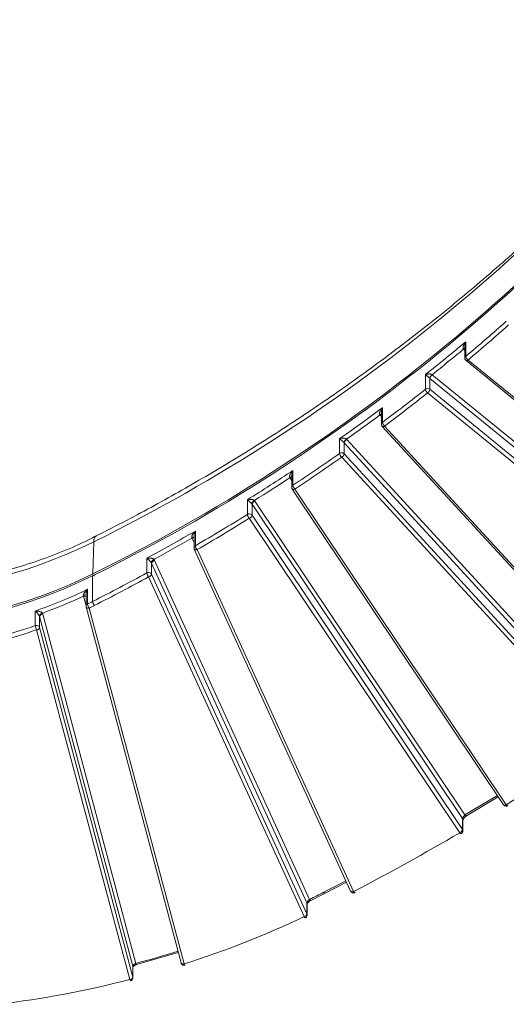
# Model space of a CAD drawing. Header units: millimetres. Extents: x 0 to 420, y 0 to 297.
# Tile 37 of 64: x 338 to 357, y 94 to 133. Entities that reach past the tile are written whole.
import ezdxf

# ---------------------------------------------------------------- set-up
doc = ezdxf.new("R2010")
doc.units = ezdxf.units.MM

msp = doc.modelspace()

# ---------------------------------------------------------------- linework, layer by layer
at = {"color": 7, "linetype": 'Continuous', "lineweight": 15}
for p, q in [((355.21802608, 120.29198425), (355.21802608, 119.8135138)), ((355.25336555, 119.88463108), (355.25336555, 120.46191996)), ((355.24620388, 119.73445694), (355.26544129, 119.71838403)), ((355.26396483, 119.71669243), (364.10857055, 112.49471089)), ((364.18763014, 112.5193733), (355.34302441, 119.74135484)), ((353.66493974, 119.16490546), (353.66493974, 118.58761657)), ((353.93109182, 119.16201775), (362.77341634, 111.94189891)), ((353.84042275, 118.5865793), (353.84042275, 119.01955671)), ((353.84042275, 119.01955671), (353.84270395, 119.01768542)), ((362.68502847, 111.79756657), (353.84270395, 119.01768542)), ((353.75203422, 118.44224642), (362.59663995, 111.22026488)), ((362.68502847, 111.36459776), (353.84042275, 118.5865793)), ((351.93207371, 117.68230751), (351.93207371, 117.20980272)), ((351.97270525, 117.28512073), (351.97270525, 117.86240961)), ((351.96493047, 117.12533499), (362.26825409, 105.88677104)), ((362.36039303, 105.89908196), (352.05707237, 117.13764403)), ((350.28733213, 116.63998961), (350.28733213, 116.06270073)), ((350.46904168, 116.0465807), (350.46904168, 116.47954951)), ((360.75179048, 105.26342665), (350.46904168, 116.47954951)), ((350.55801829, 116.62412168), (350.56911114, 116.61287482)), ((350.56911114, 116.61287482), (360.84316724, 105.40623325)), ((360.75179048, 104.83045784), (350.46904168, 116.0465807)), ((350.36897189, 115.91325513), (360.65172357, 104.69713032)), ((348.44788075, 114.80718252), (348.44788075, 115.38447141)), ((348.40155379, 115.19487149), (348.40155379, 114.72786784)), ((348.42264327, 114.65838439), (356.74092129, 102.21937591)), ((348.42435532, 114.65606177), (348.42264327, 114.65838439)), ((356.84482776, 102.21670276), (348.52655229, 114.65570902)), ((346.65694756, 114.23524861), (346.65694756, 113.65795973)), ((346.9521495, 114.17974967), (355.22191182, 101.81328771)), ((346.84243798, 113.62570637), (346.84243798, 114.05867518)), ((355.12729511, 101.66964232), (346.84243798, 114.05867518)), ((346.73272646, 113.50463188), (355.01758357, 101.115599)), ((355.12729511, 101.23667351), (346.84243798, 113.62570637)), ((344.60764472, 112.42527375), (344.60764472, 113.00256263)), ((340.56629125, 111.30957137), (340.60854808, 112.57809366)), ((344.5551202, 112.8024012), (344.5551202, 112.34211162)), ((344.56641917, 112.29017712), (350.7219366, 98.81433326)), ((350.83563563, 98.79410852), (344.68011869, 112.26995279)), ((342.70044829, 111.92909408), (342.70044829, 111.3518052)), ((342.88696357, 111.30257911), (342.88696357, 111.73554793)), ((349.00218515, 98.34791452), (342.88696357, 111.73554793)), ((343.00407946, 111.84337899), (349.10381833, 98.48964478)), ((340.56499524, 110.22885716), (340.56499524, 111.23911055)), ((342.76984209, 111.19475209), (348.88506697, 97.80711706)), ((349.00218515, 97.9149457), (342.88696357, 111.30257911)), ((340.36423663, 110.12867405), (340.36423663, 110.70596293)), ((340.30365185, 110.495259), (340.30365185, 110.04120176)), ((338.30686785, 109.8508612), (338.30686785, 109.27357232)), ((340.30488596, 110.0408544), (340.30811744, 110.00963504)), ((340.30786192, 110.00902636), (344.04466342, 95.98265784)), ((344.1654497, 95.94267696), (340.42865084, 109.96904333)), ((338.47772195, 109.20126828), (338.47772195, 109.63423709)), ((342.14893373, 95.85405464), (338.47772195, 109.63423709)), ((338.59986352, 109.72809554), (342.26603085, 95.96684759)), ((338.35557578, 109.10741466), (342.02679085, 95.3272306)), ((342.14893373, 95.42108583), (338.47772195, 109.20126828)), ((355.28066881, 101.77602405), (356.53284114, 102.5305388)), ((356.74282168, 102.21681997), (356.74092129, 102.21937591)), ((355.12729511, 101.66964232), (355.12729511, 101.23667351)), ((355.14258454, 101.18775796), (355.14258454, 101.62072678)), ((349.7181745, 98.72787324), (350.56311147, 99.16203788)), ((349.15448806, 98.44826414), (349.7181745, 98.72787324)), ((349.00218515, 98.34791452), (349.00218515, 97.9149457)), ((349.0100653, 97.87927817), (349.0100653, 98.31224699)), ((342.29594326, 95.91811104), (343.93613792, 96.39001505)), ((342.14893373, 95.85405464), (342.14893373, 95.42108583)), ((342.15178918, 95.39939171), (342.15178918, 95.83236052))]:
    msp.add_line(p, q, dxfattribs=at)
at = {"color": 8, "linetype": 'Continuous', "lineweight": 15}
for p, q in [((355.21802542, 120.13202022), (355.16852922, 120.17243589)), ((351.9320714, 117.51064449), (351.87145864, 117.57675901)), ((348.4015547, 114.99397067), (348.32885212, 115.10268707)), ((344.55512316, 112.53675417), (344.46910852, 112.72505955)), ((340.30364921, 110.05518878), (340.2019245, 110.43701632)), ((356.49818079, 102.5823678), (355.22191182, 101.81328771)), ((350.53813419, 99.21671874), (349.66573724, 98.7684172))]:
    msp.add_line(p, q, dxfattribs=at)
at = {"color": 8, "linetype": 'Continuous', "lineweight": 15, "flags": 128}
for points in [[(355.26405307, 119.71662255), (355.26953216, 119.71341464), (355.28052459, 119.71145693), (355.29391873, 119.71342163), (355.30919959, 119.71922804), (355.32578043, 119.72865939), (355.34302441, 119.74135484)], [(352.05707237, 117.13764403), (352.03754916, 117.1270968), (352.01877669, 117.11973032), (352.00147508, 117.11582721), (351.98631538, 117.11552678), (351.97387054, 117.11885381), (351.96493047, 117.12533499)], [(348.52655229, 114.65570902), (348.50514968, 114.64755044), (348.4845672, 114.64248303), (348.46560078, 114.64069642), (348.44897715, 114.64225491), (348.43533235, 114.6471058), (348.42519299, 114.65506396), (348.42435532, 114.65606177)], [(344.68011869, 112.26995279), (344.65727362, 112.26437619), (344.63529997, 112.26179496), (344.61505137, 112.26229961), (344.59730425, 112.26586598), (344.58274301, 112.27236037), (344.57191506, 112.28154584), (344.56641572, 112.2901872)], [(340.30781846, 110.00919733), (340.30885501, 110.00584571), (340.31580463, 109.99354522), (340.32709076, 109.98307337), (340.34228075, 109.97483822), (340.3607931, 109.96915213), (340.38190867, 109.96623227), (340.40481943, 109.96619745), (340.42865084, 109.96904333)], [(356.84482776, 102.21670276), (356.82342506, 102.20854412), (356.80284521, 102.20347456), (356.78387617, 102.2016901), (356.76725253, 102.20324859), (356.75360782, 102.20809954), (356.74346837, 102.21605764), (356.74282168, 102.21681997)], [(355.28611892, 101.77821448), (355.2828453, 101.77660485), (355.27372973, 101.77595597), (355.26262634, 101.77950832), (355.2499566, 101.78713708), (355.23620718, 101.7985427), (355.22191182, 101.81328771)], [(350.83563563, 98.79410852), (350.81278808, 98.78853421), (350.79081706, 98.78595083), (350.7705688, 98.78645575), (350.75282168, 98.79002212), (350.73825467, 98.7965204), (350.72743215, 98.8057017), (350.7219366, 98.81433326)], [(349.15880087, 98.4495562), (349.15691546, 98.44875715), (349.14897407, 98.44873581), (349.1392961, 98.4530563), (349.1282556, 98.46155941), (349.11627667, 98.4739117), (349.10381833, 98.48964478)], [(342.15178918, 95.83236052), (342.1517365, 95.83534169), (342.14893373, 95.85405464)], [(344.1654497, 95.94267696), (344.14162092, 95.93982893), (344.11870753, 95.9398659), (344.09759195, 95.94278576), (344.07908027, 95.94847239), (344.06389028, 95.95670754), (344.05260283, 95.96717831), (344.04565387, 95.97947934), (344.04466342, 95.98265784)], [(342.14893373, 95.42108583), (342.1517365, 95.40237288), (342.15178918, 95.39962831)]]:
    msp.add_lwpolyline(points, dxfattribs=at)
at = {"color": 7, "linetype": 'Continuous', "lineweight": 15, "flags": 128}
for points in [[(351.96493047, 117.12533499), (351.96462128, 117.1256804), (351.96383333, 117.12661124)], [(340.63094419, 111.22456698), (340.61807919, 111.24009277), (340.60570613, 111.25225229), (340.59430145, 111.26057848), (340.58431133, 111.26474303), (340.57610818, 111.26458968), (340.57001236, 111.26013044), (340.56626293, 111.25152173), (340.56499524, 111.23911055)], [(355.08087826, 101.07997022), (355.07829216, 101.07878413), (355.06921346, 101.07815246), (355.05814794, 101.08173573), (355.04552627, 101.08938654), (355.03182822, 101.10082119), (355.01758357, 101.115599)], [(350.83563563, 98.79410852), (350.84880454, 98.77873195), (350.86146374, 98.76672435), (350.87313381, 98.75854172), (350.88335969, 98.75449655), (350.8917535, 98.75474535), (350.89362903, 98.75553637)], [(348.938874, 97.76645165), (348.93748711, 97.76590464), (348.92964714, 97.76593169), (348.92009363, 97.7703151), (348.9091934, 97.77888113), (348.89736463, 97.7913087), (348.88506697, 97.80711706)], [(344.1654497, 95.94267696), (344.17432556, 95.92551567), (344.18286161, 95.91178894), (344.19072859, 95.90202379), (344.19762223, 95.89659127), (344.20328308, 95.89570117), (344.20344113, 95.89575273)]]:
    msp.add_lwpolyline(points, dxfattribs=at)
at = {"color": 7, "linetype": 'Continuous', "lineweight": 15}
for centre, radius, start, end in [((308.60976714, 177.23229845), 72.13936635, 296.3318150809, 322.1342669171), ((308.60027301, 175.82448243), 72.06256815, 296.3318209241, 322.1342610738), ((308.57916562, 175.93001604), 72.10393939, 296.3354139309, 321.9801014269), ((309.67382252, 174.11371301), 70.83987627, 310.0470513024, 311.7540184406), ((308.82671519, 175.69847907), 72.15615931, 308.4188344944, 310.0472475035), ((355.25602051, 120.07539484), 0.13211336, 106.714300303, 132.125974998), ((355.4758121, 119.92414152), 0.22592818, 190.071707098, 234.002997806), ((354.07073761, 118.97540167), 0.23450928, 126.897603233, 169.147170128), ((354.06912733, 118.97825586), 0.22983089, 126.912594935, 170.121524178), ((308.05842656, 176.09017114), 73.39276413, 306.7515417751, 308.4186907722), ((353.75200095, 118.47200775), 0.14472406, 52.340455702, 126.982202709), ((353.89548154, 118.62696409), 0.2338755, 189.685579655, 232.167943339), ((353.61399451, 118.62601178), 0.22983618, 306.912914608, 350.121014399), ((307.27769163, 177.7112156), 74.69621021, 305.1552656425, 306.7523296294), ((351.9436624, 117.47153304), 0.13856917, 94.797721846, 124.562385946), ((352.2122573, 117.32429115), 0.24273341, 189.28654988, 230.258681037), ((350.67141391, 116.44535644), 0.2116969, 122.388059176, 169.159127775), ((350.38874281, 116.40589307), 0.10896412, 42.529496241, 46.683608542), ((350.66129522, 116.43946754), 0.19638734, 117.995310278, 168.223385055), ((306.52292004, 178.20640703), 76.0076575, 303.4760689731, 305.1549410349), ((350.36880882, 115.94250307), 0.14520995, 52.423675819, 124.13161312), ((350.53626238, 116.10166533), 0.25196133, 188.896217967, 228.397944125), ((350.27678644, 116.08666383), 0.19638924, 297.995469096, 348.223156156), ((350.38690383, 115.97111556), 0.11154198, 42.575615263, 50.827310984), ((305.78572621, 179.89849917), 77.34416079, 301.8996525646, 303.4760634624), ((348.38672351, 114.99732635), 0.14100099, 83.963720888, 117.729088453), ((348.70770198, 114.84596039), 0.26269905, 188.488636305, 226.403828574), ((347.02642498, 114.0317306), 0.19848951, 118.636306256, 168.362828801), ((346.75710894, 114.00144734), 0.10274275, 33.848672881, 43.191585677), ((347.00859854, 114.0183537), 0.17098291, 109.277538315, 166.359934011), ((346.73245743, 113.53348621), 0.14558639, 52.485110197, 121.242424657), ((305.10214319, 180.42175957), 78.63972746, 300.1563000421, 301.8987622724), ((346.92797503, 113.69651912), 0.27375667, 188.09719728, 224.502538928), ((346.67627746, 113.66602782), 0.17098286, 289.277528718, 346.359943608), ((346.7538955, 113.56593432), 0.10682916, 34.02196463, 51.007208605), ((304.43246226, 182.14953299), 79.97092469, 298.5890295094, 300.1570788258), ((331.92588635, 130.10497522), 19.55965725, 243.646592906, 296.353407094), ((344.51604507, 112.6303087), 0.13671385, 73.39145138, 112.18216214), ((344.89255667, 112.46364696), 0.28748447, 187.670691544, 222.357560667), ((343.05565066, 111.71645494), 0.18634423, 114.778287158, 167.533725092), ((342.7989966, 111.69506357), 0.0968358, 24.712941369, 39.516419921), ((343.03197981, 111.69556064), 0.15042836, 100.688692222, 164.584153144), ((303.80145301, 182.73212707), 81.29134139, 296.8877645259, 298.5883540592), ((342.7694972, 111.22336135), 0.14582721, 52.520085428, 118.261607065), ((342.99920306, 111.38995241), 0.30118037, 187.276572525, 220.3998322), ((331.92588785, 128.75112507), 19.46443851, 243.64653539, 296.35343965), ((331.9258861, 128.6780664), 19.46153611, 243.646561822, 296.353420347), ((342.74192694, 111.34259553), 0.15045577, 280.692458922, 344.575521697), ((342.79417352, 111.25910655), 0.10246882, 25.103303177, 51.307718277), ((332.43207224, 126.88813673), 18.0217086, 289.02522437, 296.113131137), ((340.24200898, 110.3401562), 0.14377245, 64.613584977, 105.272770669), ((332.6281535, 125.88238295), 17.5506788, 296.154004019, 296.8864763), ((340.88065078, 110.26676921), 0.31792412, 186.848746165, 218.239694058), ((340.68794708, 110.16648617), 0.32591136, 186.662441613, 217.2876989), ((338.62245227, 109.61283144), 0.15734843, 103.744536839, 165.199433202), ((338.39126667, 109.61105133), 0.08951031, 15.012448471, 27.96597484), ((338.60481052, 109.59525487), 0.13293275, 92.132713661, 162.947512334), ((332.08196379, 127.33107777), 19.10033857, 280.558265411, 289.02043922), ((338.3552996, 109.13629452), 0.1455707, 52.476739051, 109.432894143), ((338.74042889, 109.31044962), 0.43512655, 184.861691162, 207.814550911), ((338.35061972, 109.24027537), 0.13295311, 272.136293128, 342.938988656), ((338.38293229, 109.17440558), 0.09852251, 15.822341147, 51.722354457), ((354.96112701, 101.27700181), 0.17099184, 289.279160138, 346.358309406), ((348.85715989, 97.9549467), 0.15044071, 280.690409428, 344.580030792), ((342.02183684, 95.46008351), 0.13294525, 272.13553573, 342.942190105), ((342.10367096, 95.34180987), 0.07825029, 190.737863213, 234.219020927)]:
    msp.add_arc(centre, radius, start, end, dxfattribs=at)
at = {"color": 8, "linetype": 'Continuous', "lineweight": 15}
for centre, radius, start, end in [((355.2563809, 120.07505365), 0.13115342, 107.004234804, 132.054644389), ((355.31139078, 119.81146646), 0.09338087, 128.417147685, 178.890894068), ((351.94675869, 117.46565083), 0.13422043, 96.283111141, 124.126214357), ((352.0268901, 117.2072782), 0.09484439, 124.841114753, 178.583447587), ((348.39096278, 114.9788182), 0.13856851, 85.617573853, 116.630220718), ((348.49719948, 114.72519307), 0.09567971, 121.027970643, 178.501783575), ((340.84221104, 112.61151749), 0.23604138, 126.876278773, 188.140532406), ((344.51658008, 112.59898865), 0.13471237, 73.376020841, 110.633691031), ((344.6531218, 112.33838631), 0.09806932, 117.627662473, 177.89414178), ((340.23573128, 110.30817434), 0.13320343, 58.921005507, 104.702377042), ((340.40452834, 110.03605987), 0.10099905, 113.511403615, 177.215266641), ((356.91168003, 102.25980554), 0.07954292, 212.811759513, 265.505022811), ((355.0549871, 101.6201939), 0.08759906, 0.34854275, 34.366591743), ((355.05499108, 101.18722647), 0.08759499, 0.462318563, 34.367315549), ((349.73805563, 98.80776011), 0.08232749, 208.547231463, 256.017095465), ((348.92540362, 98.31224666), 0.08466168, 0.000219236, 24.916604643), ((348.92504972, 97.87919604), 0.08501714, 0.137256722, 24.866128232), ((342.34258663, 95.98207845), 0.07805618, 191.252139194, 235.018339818)]:
    msp.add_arc(centre, radius, start, end, dxfattribs=at)
at = {"color": 7, "linetype": 'Continuous', "lineweight": 15}
for points, knots in [([(365.61635825, 133.15060476), (365.4499032, 132.92665541), (364.78450353, 132.0314238), (363.52521767, 130.51064629), (361.83887001, 128.5910086), (360.05485549, 126.72301276), (358.18316642, 124.90551227), (356.22345787, 123.14244059), (354.24986121, 121.49596978), (352.27562568, 119.96295528), (350.31348427, 118.53943146), (348.29337415, 117.17127387), (346.21850648, 115.85906999), (344.08845733, 114.60812487), (342.24807611, 113.58918813), (341.09990601, 113.01174644), (340.6964101, 112.80881887)], [0, 0, 0, 0, 0.0271237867, 0.10842662, 0.1899015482, 0.2715520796, 0.3533839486, 0.4354045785, 0.5176240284, 0.5914194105, 0.6651985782, 0.7389551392, 0.8126881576, 0.8863960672, 0.9600767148, 1, 1, 1, 1]), ([(355.16740213, 120.17338205), (355.16441225, 120.1763583), (355.15824515, 120.18249732), (355.15205066, 120.1949489), (355.14802907, 120.20966852), (355.14649505, 120.22681971), (355.14772652, 120.25094376), (355.15450365, 120.28362138), (355.17075009, 120.32954149), (355.20192523, 120.39150846), (355.23411273, 120.43556761), (355.25336498, 120.46192062)], [0, 0, 0, 0, 0.0420256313, 0.0866847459, 0.1356185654, 0.1900816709, 0.2509866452, 0.3638364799, 0.5007307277, 0.7013731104, 1, 1, 1, 1]), ([(355.25336555, 120.46191996), (355.236934, 120.41789041), (355.21716463, 120.36491694), (355.2197998, 120.30257499), (355.22024472, 120.29204932)], [0, 0, 0, 0, 0.83116233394, 1, 1, 1, 1]), ([(355.2192378, 119.81339766), (355.21966948, 119.80195576), (355.22054009, 119.77887975), (355.23276909, 119.75241852), (355.24294354, 119.73881584), (355.24620388, 119.73445694)], [0, 0, 0, 0, 0.4005973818, 0.8079247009, 1, 1, 1, 1]), ([(353.66493918, 119.16490613), (353.6765387, 119.16904836), (353.69797682, 119.17670399), (353.73054386, 119.1843939), (353.75880741, 119.18935837), (353.78842555, 119.19274581), (353.81968283, 119.19366869), (353.85394375, 119.19131226), (353.88394262, 119.18533828), (353.91043424, 119.17622791), (353.92373953, 119.16716601), (353.92993954, 119.16294334)], [0, 0, 0, 0, 0.1617372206, 0.2989210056, 0.4115803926, 0.4997687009, 0.6366542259, 0.7495839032, 0.8473412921, 0.9288639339, 1, 1, 1, 1]), ([(353.84042434, 119.01955681), (353.83707945, 119.02236097), (353.83017808, 119.02814669), (353.81868725, 119.03776343), (353.80639935, 119.04799903), (353.7933221, 119.05885064), (353.77627431, 119.07298244), (353.75523228, 119.09048692), (353.72828051, 119.1126659), (353.6957795, 119.14008327), (353.6764818, 119.15561567), (353.66493918, 119.16490613)], [0, 0, 0, 0, 0.0419924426, 0.0866412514, 0.1355802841, 0.1900587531, 0.2509860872, 0.3638380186, 0.5007334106, 0.7013713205, 1, 1, 1, 1]), ([(351.86504938, 117.58564624), (351.86274053, 117.5896977), (351.85784861, 117.5982818), (351.85461482, 117.61429637), (351.85397603, 117.63292942), (351.85647085, 117.65436422), (351.86214646, 117.67835956), (351.87123628, 117.70476716), (351.88789157, 117.74207428), (351.91960229, 117.79684141), (351.9528532, 117.83789511), (351.9727073, 117.86240824)], [0, 0, 0, 0, 0.048101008, 0.1019148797, 0.1631398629, 0.2329333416, 0.3120761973, 0.4011026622, 0.5003871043, 0.7016815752, 1, 1, 1, 1]), ([(351.96868372, 117.85282902), (351.96384351, 117.8402159), (351.95483528, 117.81674128), (351.94510698, 117.78199534), (351.93868695, 117.75186737), (351.93439023, 117.72334735), (351.93205669, 117.69595246), (351.93187816, 117.66512669), (351.93513876, 117.63455913), (351.94291495, 117.60445872), (351.952598, 117.58921499), (351.95700441, 117.58227811)], [0, 0, 0, 0, 0.1578035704, 0.2936923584, 0.4077000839, 0.4998865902, 0.6075417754, 0.6998680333, 0.8195608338, 0.9178885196, 1, 1, 1, 1]), ([(351.93329662, 117.20955807), (351.93372648, 117.19816106), (351.93459521, 117.17512792), (351.94681697, 117.14870964), (351.95699176, 117.13510511), (351.96025184, 117.13074613)], [0, 0, 0, 0, 0.3996254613, 0.807635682, 1, 1, 1, 1]), ([(350.28732969, 116.63999165), (350.2996056, 116.64357569), (350.32229138, 116.65019897), (350.35638497, 116.65629179), (350.38578865, 116.65985766), (350.41643697, 116.66176479), (350.44854139, 116.66109357), (350.48340562, 116.65693622), (350.5135148, 116.6493162), (350.53970298, 116.63862754), (350.55218739, 116.62873948), (350.55801711, 116.62412216)], [0, 0, 0, 0, 0.1617999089, 0.2990048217, 0.4116444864, 0.4997735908, 0.6367633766, 0.7495758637, 0.8472694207, 0.9286809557, 1, 1, 1, 1]), ([(350.46349529, 116.48517122), (350.46034878, 116.48813093), (350.45386975, 116.49422531), (350.44282551, 116.50444358), (350.43089152, 116.51533731), (350.41805994, 116.52690677), (350.40120112, 116.5419775), (350.3801803, 116.56065119), (350.35296903, 116.58430541), (350.31974725, 116.61350457), (350.29946468, 116.63007664), (350.28732969, 116.63999165)], [0, 0, 0, 0, 0.0421649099, 0.0868224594, 0.1356947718, 0.1901052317, 0.2510173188, 0.3637483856, 0.5007435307, 0.7012964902, 1, 1, 1, 1]), ([(348.32111554, 115.12213488), (348.31966289, 115.12734928), (348.31653505, 115.13857691), (348.31687037, 115.15818834), (348.32042302, 115.18069274), (348.32795018, 115.20616122), (348.33950603, 115.2342874), (348.35903835, 115.27160149), (348.39351155, 115.32384073), (348.42757433, 115.36182882), (348.44787884, 115.38447316)], [0, 0, 0, 0, 0.0572589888, 0.1232896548, 0.1997362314, 0.2876582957, 0.3877501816, 0.5004809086, 0.7022413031, 1, 1, 1, 1]), ([(348.43816454, 115.36223372), (348.43258616, 115.34762328), (348.42236831, 115.32086151), (348.41198889, 115.28155553), (348.40486886, 115.24383792), (348.40105043, 115.20684373), (348.40180312, 115.17037666), (348.40630917, 115.1392468), (348.41357267, 115.12200077), (348.41684302, 115.11423584)], [0, 0, 0, 0, 0.2002172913, 0.3667355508, 0.4996758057, 0.6615372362, 0.7971444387, 0.9086654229, 1, 1, 1, 1]), ([(348.40278609, 114.72753192), (348.40321572, 114.71616588), (348.40408518, 114.69316387), (348.4162974, 114.66677483), (348.42647174, 114.6531701), (348.42973168, 114.64881105)], [0, 0, 0, 0, 0.39897623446, 0.80742766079, 1, 1, 1, 1]), ([(346.65694511, 114.23525084), (346.6698036, 114.23821502), (346.69356599, 114.24369282), (346.72890821, 114.24807325), (346.75920979, 114.2501667), (346.79061765, 114.25054343), (346.8232792, 114.24827498), (346.8584092, 114.24239147), (346.88836668, 114.23329012), (346.91402998, 114.22132273), (346.92580236, 114.21083646), (346.93129959, 114.20593979)], [0, 0, 0, 0, 0.1617999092, 0.2990048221, 0.4116444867, 0.4997735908, 0.6367633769, 0.7495758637, 0.8472694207, 0.9286809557, 1, 1, 1, 1]), ([(346.83201368, 114.07176844), (346.82907829, 114.07487814), (346.823034, 114.08128137), (346.81254979, 114.09203056), (346.80110534, 114.10350084), (346.78868038, 114.11569316), (346.77221823, 114.13158563), (346.75147514, 114.15128929), (346.72429908, 114.17628478), (346.69068199, 114.20713229), (346.66957397, 114.22472511), (346.65694511, 114.23525084)], [0, 0, 0, 0, 0.0421649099, 0.0868224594, 0.1356947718, 0.1901052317, 0.2510173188, 0.3637483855, 0.5007435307, 0.7012964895, 1, 1, 1, 1]), ([(344.4644279, 112.75690521), (344.46406831, 112.76229055), (344.46329468, 112.77387644), (344.46638424, 112.79299384), (344.47239898, 112.81450049), (344.48196512, 112.83833978), (344.4951187, 112.86427361), (344.51626088, 112.89872301), (344.55234585, 112.94692199), (344.58701461, 112.9818026), (344.60764697, 113.00256104)], [0, 0, 0, 0, 0.0584509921, 0.1257499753, 0.2029739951, 0.2908343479, 0.3898123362, 0.5002436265, 0.7025809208, 1, 1, 1, 1]), ([(344.59173275, 112.96755554), (344.58676023, 112.95473262), (344.57755671, 112.93099896), (344.56759283, 112.89586418), (344.55954464, 112.85864953), (344.55483413, 112.81954221), (344.55461819, 112.77871366), (344.56043749, 112.75479779), (344.56300238, 112.74425675)], [0, 0, 0, 0, 0.1958553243, 0.3625042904, 0.5000792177, 0.704769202, 0.8698755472, 1, 1, 1, 1]), ([(340.69722208, 112.80707719), (340.60092813, 112.75580558), (340.17542631, 112.52924757), (339.3767246, 112.18682516), (338.31136045, 111.78546802), (337.22422352, 111.45477299), (336.14309725, 111.19249954), (335.12073308, 111.00428261), (334.22353873, 110.88455875), (333.40048954, 110.809101), (332.65613621, 110.76755503), (332.15134676, 110.76266059), (331.9258824, 110.76047449)], [0, 0, 0, 0, 0.0375027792, 0.1657165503, 0.293056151, 0.4189478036, 0.5420783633, 0.6587239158, 0.7584863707, 0.8365165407, 0.9269800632, 1, 1, 1, 1]), ([(344.55631941, 112.3420971), (344.55639599, 112.33046967), (344.55651524, 112.31236536), (344.5646174, 112.29637575), (344.56751598, 112.29065541)], [0, 0, 0, 0, 0.6422465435, 1, 1, 1, 1]), ([(342.70044758, 111.92909499), (342.71386216, 111.93138538), (342.73865217, 111.93561801), (342.77515613, 111.93815588), (342.80627422, 111.93867417), (342.83835045, 111.9374228), (342.87146504, 111.93346746), (342.90673559, 111.92577846), (342.93641949, 111.91514756), (342.96143779, 111.90188039), (342.97242425, 111.89081045), (342.97755449, 111.88564123)], [0, 0, 0, 0, 0.1617999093, 0.2990048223, 0.4116444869, 0.4997735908, 0.6367633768, 0.7495758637, 0.8472694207, 0.9286809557, 1, 1, 1, 1]), ([(342.87369855, 111.75667964), (342.87099406, 111.75993397), (342.8654252, 111.76663503), (342.85556384, 111.777906), (342.84467269, 111.78994909), (342.8327186, 111.80276664), (342.81673257, 111.81949128), (342.79635846, 111.84024942), (342.76932409, 111.86663518), (342.73542591, 111.89921418), (342.71354116, 111.91790959), (342.70044758, 111.92909499)], [0, 0, 0, 0, 0.0421649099, 0.0868224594, 0.1356947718, 0.1901052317, 0.2510173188, 0.3637483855, 0.5007435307, 0.7012964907, 1, 1, 1, 1]), ([(340.20413663, 110.47885303), (340.20490801, 110.48538987), (340.20658659, 110.49961453), (340.21448147, 110.52239314), (340.22639037, 110.54787492), (340.2431251, 110.57581551), (340.26801395, 110.61026341), (340.30751013, 110.65565245), (340.3430877, 110.68720824), (340.36423475, 110.70596478)], [0, 0, 0, 0, 0.0724758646, 0.1577130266, 0.2569295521, 0.3708874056, 0.5000843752, 0.7028537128, 1, 1, 1, 1]), ([(340.34026129, 110.65553785), (340.33592144, 110.6445363), (340.32780562, 110.62396264), (340.3184345, 110.59328417), (340.31046961, 110.56083885), (340.30494047, 110.52674235), (340.30261093, 110.49127996), (340.30530037, 110.46954591), (340.30650628, 110.45980061)], [0, 0, 0, 0, 0.1915812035, 0.3582700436, 0.5002155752, 0.6999268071, 0.8654505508, 1, 1, 1, 1]), ([(340.30512962, 110.46805179), (340.30451302, 110.47324197), (340.30323293, 110.48401699), (340.30366412, 110.49814354), (340.30388761, 110.50546553)], [0, 0, 0, 0, 0.481686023, 1, 1, 1, 1]), ([(338.30686656, 109.85086293), (338.32158937, 109.85098936), (338.34879716, 109.851223), (338.38778441, 109.84804565), (338.4205019, 109.84377353), (338.45371638, 109.83765441), (338.48731325, 109.82874836), (338.52210101, 109.81587503), (338.5502431, 109.80095058), (338.57276659, 109.78409941), (338.58114826, 109.77154504), (338.58506947, 109.76567171)], [0, 0, 0, 0, 0.1617996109, 0.2990061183, 0.4116527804, 0.4997861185, 0.6367814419, 0.7495801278, 0.8471002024, 0.928468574, 1, 1, 1, 1]), ([(338.47032291, 109.65302624), (338.46834654, 109.65662852), (338.4642782, 109.66404381), (338.456445, 109.67662619), (338.4474127, 109.69014383), (338.43711408, 109.70460842), (338.42290849, 109.72357387), (338.40413492, 109.747251), (338.37824408, 109.77761331), (338.34448804, 109.81532941), (338.3209498, 109.83756129), (338.30686656, 109.85086293)], [0, 0, 0, 0, 0.0422001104, 0.0868689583, 0.1357347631, 0.1901271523, 0.2510147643, 0.3637374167, 0.5007381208, 0.7012848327, 1, 1, 1, 1]), ([(356.74800706, 102.20980473), (356.75935254, 102.19860277), (356.7765115, 102.18166087), (356.81117744, 102.16708282), (356.84690293, 102.16186821), (356.88394519, 102.16693551), (356.90272749, 102.17975225), (356.90942356, 102.18432155)], [0, 0, 0, 0, 0.2638452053, 0.399040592, 0.6218336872, 0.8651799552, 1, 1, 1, 1]), ([(355.22191134, 101.81328761), (355.19727974, 101.79458265), (355.17266291, 101.76822645), (355.13763929, 101.71521602), (355.12729452, 101.68863575), (355.12729452, 101.66964096)], [0, 0, 0, 0, 0.5, 0.5, 1, 1, 1, 1]), ([(355.14256939, 101.6223534), (355.14280239, 101.62369904), (355.14328841, 101.6265059), (355.14740027, 101.63736643), (355.15561218, 101.6532194), (355.16927672, 101.67418422), (355.18949073, 101.69920736), (355.21645538, 101.72653533), (355.24935135, 101.75460161), (355.27366432, 101.77021932), (355.28622297, 101.77828651)], [0, 0, 0, 0, 0.0915306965, 0.1909245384, 0.299536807, 0.4181968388, 0.5472033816, 0.687152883, 0.8384016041, 1, 1, 1, 1]), ([(355.07984204, 101.08180834), (355.08711232, 101.08566309), (355.10841985, 101.09696047), (355.13128691, 101.13145695), (355.14423294, 101.16586221), (355.14174152, 101.18509081), (355.1413524, 101.18809403)], [0, 0, 0, 0, 0.1885830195, 0.5526939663, 0.9301377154, 1, 1, 1, 1]), ([(350.72303044, 98.81481342), (350.72490363, 98.80992057), (350.72873669, 98.79990843), (350.73540361, 98.79150799), (350.73881246, 98.78721278)], [0, 0, 0, 0, 0.488692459, 1, 1, 1, 1]), ([(350.73881246, 98.78721278), (350.75015714, 98.77601423), (350.7673144, 98.75907797), (350.80199645, 98.74446551), (350.83763514, 98.73943619), (350.87198594, 98.74345802), (350.8884781, 98.75437638), (350.89279597, 98.75723496)], [0, 0, 0, 0, 0.27731370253, 0.41939866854, 0.6535480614, 0.90929407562, 1, 1, 1, 1]), ([(349.10381858, 98.48964341), (349.07752111, 98.47138866), (349.05115515, 98.4456496), (349.01341567, 98.3934004), (349.00218473, 98.36700433), (349.00218473, 98.34791352)], [0, 0, 0, 0, 0.5, 0.5, 1, 1, 1, 1]), ([(349.01006464, 98.31278848), (349.01024245, 98.31365158), (349.01061197, 98.3154452), (349.01453929, 98.32450366), (349.02271181, 98.33833694), (349.03660737, 98.35701821), (349.05746132, 98.37944557), (349.08554153, 98.40391222), (349.12002465, 98.42890904), (349.14564453, 98.44255318), (349.15890426, 98.44961478)], [0, 0, 0, 0, 0.0916874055, 0.1905356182, 0.2983557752, 0.4162749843, 0.5449123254, 0.6849112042, 0.8369238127, 1, 1, 1, 1]), ([(348.93830568, 97.76788031), (348.9488107, 97.77327858), (348.97348776, 97.78595948), (348.99889215, 97.82281545), (349.01169565, 97.85728238), (349.00923841, 97.87640023), (349.00886609, 97.87929699)], [0, 0, 0, 0, 0.2501690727, 0.5876650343, 0.9375222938, 1, 1, 1, 1]), ([(342.2660316, 95.9668469), (342.23549637, 95.95603709), (342.20499344, 95.93765348), (342.16168719, 95.89612806), (342.14893289, 95.87300734), (342.14893289, 95.85405443)], [0, 0, 0, 0, 0.5, 0.5, 1, 1, 1, 1]), ([(342.15164562, 95.82664223), (342.15175165, 95.82802784), (342.15191845, 95.83020747), (342.16114341, 95.84288269), (342.17390476, 95.85593192), (342.19402816, 95.87184423), (342.22200918, 95.88884836), (342.25726106, 95.90572415), (342.28406463, 95.9139111), (342.29797421, 95.91815967)], [0, 0, 0, 0, 0.1893717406, 0.2978917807, 0.4158401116, 0.5440739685, 0.6837978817, 0.8359085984, 1, 1, 1, 1]), ([(344.04492288, 95.98317511), (344.04499823, 95.98238656), (344.04617357, 95.970086), (344.05543197, 95.95378734), (344.06542498, 95.94015026), (344.06862653, 95.93578121)], [0, 0, 0, 0, 0.0444819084, 0.6938714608, 1, 1, 1, 1]), ([(344.06862653, 95.93578121), (344.07998424, 95.92454744), (344.09716133, 95.90755778), (344.13173026, 95.89323517), (344.16580625, 95.88699466), (344.19088533, 95.89348926), (344.20296039, 95.89661627)], [0, 0, 0, 0, 0.31839623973, 0.4815340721, 0.75036942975, 1, 1, 1, 1]), ([(342.05745795, 95.27990093), (342.06192143, 95.28056776), (342.08155519, 95.28350098), (342.1123296, 95.30493094), (342.14085408, 95.34236485), (342.1534243, 95.37752594), (342.15094304, 95.39673547), (342.15055507, 95.39973906)], [0, 0, 0, 0, 0.0820131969, 0.3607558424, 0.6475776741, 0.9448953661, 1, 1, 1, 1])]:
    msp.add_open_spline(points, degree=3, knots=knots, dxfattribs=at)
for points in [[(355.34302625, 119.74135384), (355.88884041, 120.20015586), (356.41204968, 120.65338108), (356.94074275, 121.12536107)], [(354.55330146, 119.6643756), (354.76572816, 119.83783067), (354.95851291, 119.99703356), (355.16852927, 120.17243469)], [(355.16852927, 120.17243469), (355.16815354, 120.17274849), (355.16777782, 120.17306428), (355.16740213, 120.17338205)], [(353.9310924, 119.16201699), (354.1459024, 119.33350391), (354.34087476, 119.49092053), (354.55330146, 119.6643756)], [(353.92993954, 119.16294334), (353.93032381, 119.16263257), (353.9307081, 119.16232378), (353.9310924, 119.16201699)], [(352.05707206, 117.13764464), (352.63509582, 117.56934411), (353.19015101, 117.99656583), (353.75203599, 118.44224537)], [(350.55801711, 116.62412216), (351.00594063, 116.94166143), (351.43246031, 117.25101453), (351.87145991, 117.57675724)], [(351.87145991, 117.57675724), (351.86931895, 117.57961183), (351.86717789, 117.58257879), (351.86504938, 117.58564624)], [(351.9727073, 117.86240824), (351.97133776, 117.85923973), (351.96999612, 117.85604631), (351.96868372, 117.85282902)], [(348.52655289, 114.65570902), (349.15387679, 115.07058782), (349.7576815, 115.48271516), (350.36897347, 115.9132545)], [(348.44787884, 115.38447316), (348.44449116, 115.37720051), (348.44124715, 115.36978301), (348.43816454, 115.36223372)], [(346.93129959, 114.20593979), (347.40731748, 114.50423759), (347.86133253, 114.79555826), (348.32885291, 115.10268577)], [(348.32885291, 115.10268577), (348.32624939, 115.1088086), (348.32364525, 115.11531908), (348.32111554, 115.12213488)], [(346.93129959, 114.20593979), (346.93508188, 114.20173821), (346.94264644, 114.19333503), (346.94898048, 114.18427875), (346.95214751, 114.17975061)], [(344.6801211, 112.26995138), (345.37794877, 112.67542944), (346.05159988, 113.08064274), (346.73272776, 113.50463131)], [(344.60764697, 113.00256104), (344.60198017, 112.99126256), (344.59665078, 112.97957705), (344.59173275, 112.96755554)], [(342.97755449, 111.88564123), (343.4849517, 112.16411411), (343.96981401, 112.43698588), (344.46910692, 112.72506008)], [(344.46910692, 112.72506008), (344.46747939, 112.73494893), (344.46585002, 112.74565355), (344.4644279, 112.75690521)], [(342.97755449, 111.88564123), (342.98273313, 111.87891442), (342.99309042, 111.8654608), (343.00041683, 111.85073887), (343.00408004, 111.84337791)], [(340.63094227, 110.06999114), (341.35701424, 110.43818702), (342.05895211, 110.80730774), (342.76984261, 111.19475226)], [(340.36423475, 110.70596478), (340.35552129, 110.68997725), (340.34745075, 110.67311762), (340.34026129, 110.65553785)], [(338.58506947, 109.76567171), (339.13903001, 109.96519823), (339.67813527, 110.18904265), (340.20192632, 110.43701442)], [(340.20192632, 110.43701442), (340.20257029, 110.44990326), (340.20319409, 110.46402832), (340.20413663, 110.47885303)], [(340.42864964, 109.96904433), (340.49791006, 110.00305062), (340.56228737, 110.03517579), (340.63094227, 110.06999114)], [(338.58506947, 109.76567171), (338.58809382, 109.75955555), (338.59414253, 109.74732323), (338.59795622, 109.73450425), (338.59986306, 109.72809476)], [(335.60972785, 108.38247544), (336.54921956, 108.55818329), (337.46794505, 108.80073872), (338.35557634, 109.10741499)], [(360.6517231, 104.6971312), (359.40427997, 103.84054963), (358.14456831, 103.0197692), (356.84482828, 102.21670268)], [(355.01758465, 101.11559842), (353.64428756, 100.30863706), (352.25974178, 99.54004587), (350.83563633, 98.79410884)], [(349.66573711, 98.76841703), (349.47664518, 98.67252726), (349.29517056, 98.58249582), (349.10381858, 98.48964341)], [(348.88506602, 97.8071178), (347.37351678, 97.08620225), (345.7958686, 96.46296694), (344.16544934, 95.94267693)], [(343.92944431, 96.44548662), (343.37817139, 96.27346069), (342.82759266, 96.11503407), (342.2660316, 95.9668469)], [(342.02678953, 95.32723166), (340.33142006, 94.89124151), (338.59690596, 94.565791), (336.83851471, 94.35374482)]]:
    msp.add_open_spline(points, degree=3, dxfattribs=at)

doc.saveas('drawing.dxf')
